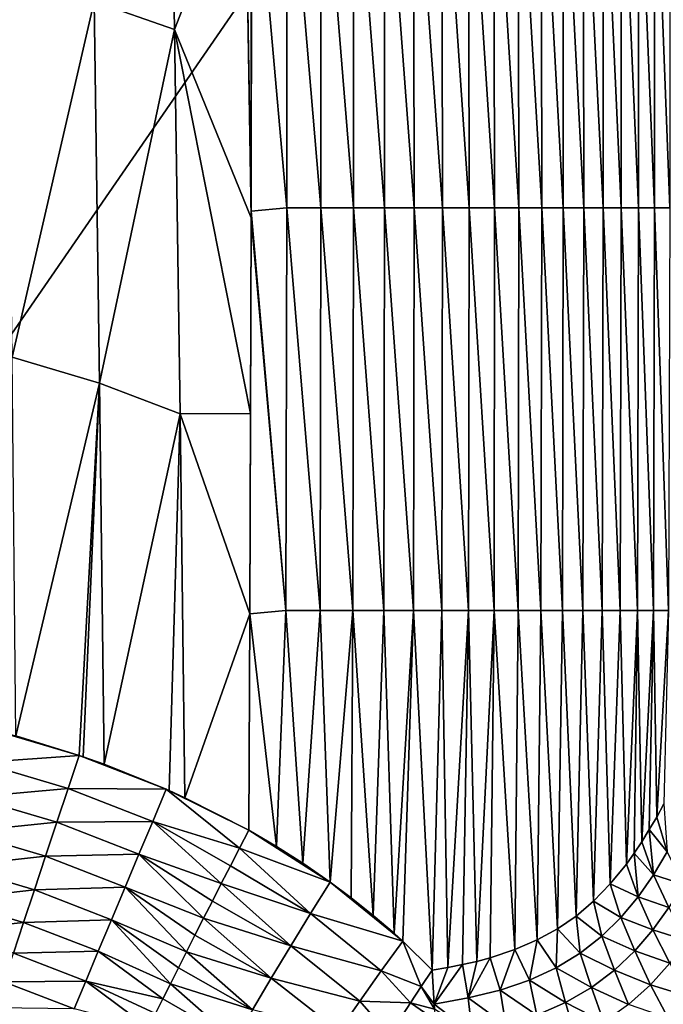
# Model space of a CAD drawing. Header units: metres. Extents: x -36 to 82, y -104 to 104.
# Tile 110 of 245: x 4 to 13, y 18 to 32. Entities that reach past the tile are written whole.
import ezdxf

# ---------------------------------------------------------------- set-up
doc = ezdxf.new("R2010")
doc.units = ezdxf.units.M
doc.layers.add('solid_FIT-SHOWER-153_SW0001', color=7, linetype='CONTINUOUS')

msp = doc.modelspace()

# ---------------------------------------------------------------- linework, layer by layer
at = {"layer": 'solid_FIT-SHOWER-153_SW0001'}
for points in [[(-14.693651, 42.661289, 16.90811), (-14.693445, 0, 16.90811), (14.693646, 42.661285, 16.90811)], [(-14.693445, 0, 16.90811), (14.69341, 0.000001, 16.90811), (14.693646, 42.661285, 16.90811)], [(6.430713, 37.097256, -21.148977), (6.518229, 31.738871, -21.270374), (5.398849, 32.128143, -21.280136)], [(7.503498, 34.264439, -21.184338), (6.518229, 31.738871, -21.270374), (6.430713, 37.097256, -21.148977)], [(7.59063, 34.830753, -21.167156), (8.083696, 34.866535, -21.142527), (8.081843, 29.252817, -21.271347)], [(8.083696, 34.866535, -21.142527), (8.557365, 29.252817, -21.245386), (8.081843, 29.252817, -21.271347)], [(8.083696, 34.866535, -21.142527), (8.555352, 34.866535, -21.113249), (8.557365, 29.252817, -21.245386)], [(8.555352, 34.866535, -21.113249), (9.011249, 29.252817, -21.213551), (8.557365, 29.252817, -21.245386)], [(8.555352, 34.866535, -21.113249), (9.006259, 34.866535, -21.077728), (9.011249, 29.252817, -21.213551)], [(9.006259, 34.866535, -21.077728), (9.444077, 29.252817, -21.175125), (9.011249, 29.252817, -21.213551)], [(9.006259, 34.866535, -21.077728), (9.436896, 34.866535, -21.035248), (9.444077, 29.252817, -21.175125)], [(9.436896, 34.866535, -21.035248), (9.856436, 29.252817, -21.129387), (9.444077, 29.252817, -21.175125)], [(9.436896, 34.866535, -21.035248), (9.847745, 34.866535, -20.98509), (9.856436, 29.252817, -21.129387)], [(9.847745, 34.866535, -20.98509), (10.248909, 29.252817, -21.075619), (9.856436, 29.252817, -21.129387)], [(9.847745, 34.866535, -20.98509), (10.239284, 34.866535, -20.926531), (10.248909, 29.252817, -21.075619)], [(10.239284, 34.866535, -20.926531), (10.622073, 29.252817, -21.012989), (10.248909, 29.252817, -21.075619)], [(10.239284, 34.866535, -20.926531), (10.612005, 34.866535, -20.858717), (10.622073, 29.252817, -21.012989)], [(10.612005, 34.866535, -20.858717), (10.976489, 29.252817, -20.940483), (10.622073, 29.252817, -21.012989)], [(10.612005, 34.866535, -20.858717), (10.966413, 34.866535, -20.780647), (10.976489, 29.252817, -20.940483)], [(10.966413, 34.866535, -20.780647), (11.312718, 29.252817, -20.857067), (10.976489, 29.252817, -20.940483)], [(10.966413, 34.866535, -20.780647), (11.303013, 34.866535, -20.691313), (11.312718, 29.252817, -20.857067)], [(11.303013, 34.866535, -20.691313), (11.63132, 29.252817, -20.761709), (11.312718, 29.252817, -20.857067)], [(11.303013, 34.866535, -20.691313), (11.622309, 34.866535, -20.589706), (11.63132, 29.252817, -20.761709)], [(11.622309, 34.866535, -20.589706), (11.932855, 29.252817, -20.65337), (11.63132, 29.252817, -20.761709)], [(11.622309, 34.866535, -20.589706), (11.924805, 34.866535, -20.474819), (11.932855, 29.252817, -20.65337)], [(11.924805, 34.866535, -20.474819), (12.217882, 29.252817, -20.531021), (11.932855, 29.252817, -20.65337)], [(11.924805, 34.866535, -20.474819), (12.211006, 34.866535, -20.345644), (12.217882, 29.252817, -20.531021)], [(12.211006, 34.866535, -20.345644), (12.486962, 29.252817, -20.393625), (12.217882, 29.252817, -20.531021)], [(12.211006, 34.866535, -20.345644), (12.481418, 34.866535, -20.201172), (12.486962, 29.252817, -20.393625)], [(12.481418, 34.866535, -20.201172), (12.740657, 29.252817, -20.240149), (12.486962, 29.252817, -20.393625)], [(12.481418, 34.866535, -20.201172), (12.736544, 34.866535, -20.040394), (12.740657, 29.252817, -20.240149)], [(12.736544, 34.866535, -20.040394), (12.979522, 29.252817, -20.06955), (12.740657, 29.252817, -20.240149)], [(12.736544, 34.866535, -20.040394), (12.976889, 34.866535, -19.862286), (12.979522, 29.252817, -20.06955)], [(12.976889, 34.866535, -19.862286), (13.204091, 29.252817, -19.880655), (12.979522, 29.252817, -20.06955)], [(12.976889, 34.866535, -19.862286), (13.20295, 34.866535, -19.665697), (13.204091, 29.252817, -19.880655)], [(13.20295, 34.866535, -19.665697), (13.414881, 29.252817, -19.672211), (13.204091, 29.252817, -19.880655)], [(13.20295, 34.866535, -19.665697), (13.415225, 34.866535, -19.449417), (13.414881, 29.252817, -19.672211)], [(7.59063, 34.830753, -21.167156), (8.081843, 29.252817, -21.271347), (7.58375, 29.20372, -21.293169)], [(7.589278, 32.75663, -21.216118), (7.59063, 34.830753, -21.167156), (7.58375, 29.20372, -21.293169)], [(7.503498, 34.264439, -21.184338), (7.583547, 29.110722, -21.295069), (6.518229, 31.738871, -21.270374)], [(7.503498, 34.264439, -21.184338), (7.58375, 29.20372, -21.293169), (7.583547, 29.110722, -21.295069)], [(7.503498, 34.264439, -21.184338), (7.589278, 32.75663, -21.216118), (7.58375, 29.20372, -21.293169)], [(5.398849, 32.128143, -21.280136), (4.25501, 27.169266, -21.384113), (4.190236, 32.455944, -21.283257)], [(5.398849, 32.128143, -21.280136), (5.472701, 26.808683, -21.381742), (4.25501, 27.169266, -21.384113)], [(6.518229, 31.738871, -21.270374), (5.472701, 26.808683, -21.381742), (5.398849, 32.128143, -21.280136)], [(6.518229, 31.738871, -21.270374), (6.596653, 26.380486, -21.37336), (5.472701, 26.808683, -21.381742)], [(6.518229, 31.738871, -21.270374), (7.583547, 29.110722, -21.295069), (7.57619, 26.386131, -21.348135)], [(6.518229, 31.738871, -21.270374), (7.57619, 26.386131, -21.348135), (6.596653, 26.380486, -21.37336)], [(7.58375, 29.20372, -21.293169), (8.081843, 29.252817, -21.271347), (8.067081, 23.639097, -21.37834)], [(8.081843, 29.252817, -21.271347), (8.5451, 23.639097, -21.355431), (8.067081, 23.639097, -21.37834)], [(8.081843, 29.252817, -21.271347), (8.557365, 29.252817, -21.245386), (8.5451, 23.639097, -21.355431)], [(8.557365, 29.252817, -21.245386), (9.000809, 23.639097, -21.327038), (8.5451, 23.639097, -21.355431)], [(8.557365, 29.252817, -21.245386), (9.011249, 29.252817, -21.213551), (9.000809, 23.639097, -21.327038)], [(9.011249, 29.252817, -21.213551), (9.434876, 23.639097, -21.292446), (9.000809, 23.639097, -21.327038)], [(9.011249, 29.252817, -21.213551), (9.444077, 29.252817, -21.175125), (9.434876, 23.639097, -21.292446)], [(9.444077, 29.252817, -21.175125), (9.847974, 23.639097, -21.250948), (9.434876, 23.639097, -21.292446)], [(9.444077, 29.252817, -21.175125), (9.856436, 29.252817, -21.129387), (9.847974, 23.639097, -21.250948)], [(9.856436, 29.252817, -21.129387), (10.240771, 23.639097, -21.201826), (9.847974, 23.639097, -21.250948)], [(9.856436, 29.252817, -21.129387), (10.248909, 29.252817, -21.075619), (10.240771, 23.639097, -21.201826)], [(10.248909, 29.252817, -21.075619), (10.613924, 23.639097, -21.144297), (10.240771, 23.639097, -21.201826)], [(10.248909, 29.252817, -21.075619), (10.622073, 29.252817, -21.012989), (10.613924, 23.639097, -21.144297)], [(10.622073, 29.252817, -21.012989), (10.968044, 23.639097, -21.077354), (10.613924, 23.639097, -21.144297)], [(10.622073, 29.252817, -21.012989), (10.976489, 29.252817, -20.940483), (10.968044, 23.639097, -21.077354)], [(10.976489, 29.252817, -20.940483), (11.303733, 23.639097, -20.999954), (10.968044, 23.639097, -21.077354)], [(10.976489, 29.252817, -20.940483), (11.312718, 29.252817, -20.857067), (11.303733, 23.639097, -20.999954)], [(11.312718, 29.252817, -20.857067), (11.621594, 23.639097, -20.911053), (11.303733, 23.639097, -20.999954)], [(11.312718, 29.252817, -20.857067), (11.63132, 29.252817, -20.761709), (11.621594, 23.639097, -20.911053)], [(11.63132, 29.252817, -20.761709), (11.92223, 23.639097, -20.809601), (11.621594, 23.639097, -20.911053)], [(11.63132, 29.252817, -20.761709), (11.932855, 29.252817, -20.65337), (11.92223, 23.639097, -20.809601)], [(11.932855, 29.252817, -20.65337), (12.206244, 23.639097, -20.694555), (11.92223, 23.639097, -20.809601)], [(11.932855, 29.252817, -20.65337), (12.217882, 29.252817, -20.531021), (12.206244, 23.639097, -20.694555)], [(12.217882, 29.252817, -20.531021), (12.474238, 23.639097, -20.564871), (12.206244, 23.639097, -20.694555)], [(12.217882, 29.252817, -20.531021), (12.486962, 29.252817, -20.393625), (12.474238, 23.639097, -20.564871)], [(12.486962, 29.252817, -20.393625), (12.726815, 23.639097, -20.419502), (12.474238, 23.639097, -20.564871)], [(12.486962, 29.252817, -20.393625), (12.740657, 29.252817, -20.240149), (12.726815, 23.639097, -20.419502)], [(12.740657, 29.252817, -20.240149), (12.964579, 23.639097, -20.257401), (12.726815, 23.639097, -20.419502)], [(12.740657, 29.252817, -20.240149), (12.979522, 29.252817, -20.06955), (12.964579, 23.639097, -20.257401)], [(12.979522, 29.252817, -20.06955), (13.188094, 23.639097, -20.077412), (12.964579, 23.639097, -20.257401)], [(12.979522, 29.252817, -20.06955), (13.204091, 29.252817, -19.880655), (13.188094, 23.639097, -20.077412)], [(13.204091, 29.252817, -19.880655), (13.397891, 23.639097, -19.878256), (13.188094, 23.639097, -20.077412)], [(13.204091, 29.252817, -19.880655), (13.414881, 29.252817, -19.672211), (13.397891, 23.639097, -19.878256)], [(7.583547, 29.110722, -21.295069), (8.067081, 23.639097, -21.37834), (7.565656, 23.593987, -21.397238)], [(7.57619, 26.386131, -21.348135), (7.583547, 29.110722, -21.295069), (7.565656, 23.593987, -21.397238)], [(7.583547, 29.110722, -21.295069), (7.58375, 29.20372, -21.293169), (8.067081, 23.639097, -21.37834)], [(5.472701, 26.808683, -21.381742), (4.306504, 21.892786, -21.467205), (4.25501, 27.169266, -21.384113)], [(5.472701, 26.808683, -21.381742), (5.190739, 21.618917, -21.466272), (4.306504, 21.892786, -21.467205)], [(5.472701, 26.808683, -21.381742), (5.246175, 21.599812, -21.466133), (5.190739, 21.618917, -21.466272)], [(5.472701, 26.808683, -21.381742), (5.535707, 21.496281, -21.465223), (5.246175, 21.599812, -21.466133)], [(6.596653, 26.380486, -21.37336), (5.535707, 21.496281, -21.465223), (5.472701, 26.808683, -21.381742)], [(6.596653, 26.380486, -21.37336), (6.441935, 21.129272, -21.459791), (5.535707, 21.496281, -21.465223)], [(6.596653, 26.380486, -21.37336), (6.66287, 21.028755, -21.457685), (6.441935, 21.129272, -21.459791)], [(6.596653, 26.380486, -21.37336), (7.57619, 26.386131, -21.348135), (7.565656, 23.593987, -21.397238)], [(6.596653, 26.380486, -21.37336), (7.565656, 23.593987, -21.397238), (6.66287, 21.028755, -21.457685)], [(7.565656, 23.593987, -21.397238), (8.067081, 23.639097, -21.37834), (7.939193, 20.34705, -21.435057)], [(8.067081, 23.639097, -21.37834), (8.305821, 20.114605, -21.423735), (7.939193, 20.34705, -21.435057)], [(8.067081, 23.639097, -21.37834), (8.5451, 23.639097, -21.355431), (8.305821, 20.114605, -21.423735)], [(8.5451, 23.639097, -21.355431), (8.687099, 19.852053, -21.40867), (8.305821, 20.114605, -21.423735)], [(8.5451, 23.639097, -21.355431), (9.000809, 23.639097, -21.327038), (8.687099, 19.852053, -21.40867)], [(9.000809, 23.639097, -21.327038), (8.977673, 19.635525, -21.394482), (8.687099, 19.852053, -21.40867)], [(9.000809, 23.639097, -21.327038), (9.285048, 19.389154, -21.376438), (8.977673, 19.635525, -21.394482)], [(9.000809, 23.639097, -21.327038), (9.434876, 23.639097, -21.292446), (9.285048, 19.389154, -21.376438)], [(9.434876, 23.639097, -21.292446), (9.574738, 19.138786, -21.356089), (9.285048, 19.389154, -21.376438)], [(9.434876, 23.639097, -21.292446), (9.847974, 23.639097, -21.250948), (9.574738, 19.138786, -21.356089)], [(9.847974, 23.639097, -21.250948), (9.695996, 19.028101, -21.346478), (9.574738, 19.138786, -21.356089)], [(9.847974, 23.639097, -21.250948), (10.104833, 18.625586, -21.308577), (9.695996, 19.028101, -21.346478)], [(9.847974, 23.639097, -21.250948), (10.240771, 23.639097, -21.201826), (10.104833, 18.625586, -21.308577)], [(10.240771, 23.639097, -21.201826), (10.323081, 18.661699, -21.28005), (10.104833, 18.625586, -21.308577)], [(10.240771, 23.639097, -21.201826), (10.613924, 23.639097, -21.144297), (10.323081, 18.661699, -21.28005)], [(10.613924, 23.639097, -21.144297), (10.530303, 18.702492, -21.249466), (10.323081, 18.661699, -21.28005)], [(10.613924, 23.639097, -21.144297), (10.727021, 18.747961, -21.21682), (10.530303, 18.702492, -21.249466)], [(10.613924, 23.639097, -21.144297), (10.968044, 23.639097, -21.077354), (10.727021, 18.747961, -21.21682)], [(10.968044, 23.639097, -21.077354), (10.913722, 18.798096, -21.182127), (10.727021, 18.747961, -21.21682)], [(10.968044, 23.639097, -21.077354), (11.258548, 18.911921, -21.106848), (10.913722, 18.798096, -21.182127)], [(10.968044, 23.639097, -21.077354), (11.303733, 23.639097, -20.999954), (11.258548, 18.911921, -21.106848)], [(11.303733, 23.639097, -20.999954), (11.570021, 19.045856, -21.023632), (11.258548, 18.911921, -21.106848)], [(11.303733, 23.639097, -20.999954), (11.621594, 23.639097, -20.911053), (11.570021, 19.045856, -21.023632)], [(11.621594, 23.639097, -20.911053), (11.850418, 19.199623, -20.933285), (11.570021, 19.045856, -21.023632)], [(11.621594, 23.639097, -20.911053), (11.92223, 23.639097, -20.809601), (11.850418, 19.199623, -20.933285)], [(11.92223, 23.639097, -20.809601), (12.11055, 19.37937, -20.833317), (11.850418, 19.199623, -20.933285)], [(11.92223, 23.639097, -20.809601), (12.206244, 23.639097, -20.694555), (12.11055, 19.37937, -20.833317)], [(12.206244, 23.639097, -20.694555), (12.352772, 19.585779, -20.723179), (12.11055, 19.37937, -20.833317)], [(12.206244, 23.639097, -20.694555), (12.474238, 23.639097, -20.564871), (12.352772, 19.585779, -20.723179)], [(12.474238, 23.639097, -20.564871), (12.586036, 19.827251, -20.598238), (12.352772, 19.585779, -20.723179)], [(12.474238, 23.639097, -20.564871), (12.726815, 23.639097, -20.419502), (12.586036, 19.827251, -20.598238)], [(12.726815, 23.639097, -20.419502), (12.810653, 20.104124, -20.456766), (12.586036, 19.827251, -20.598238)], [(12.726815, 23.639097, -20.419502), (12.964579, 23.639097, -20.257401), (12.810653, 20.104124, -20.456766)], [(12.964579, 23.639097, -20.257401), (12.919688, 20.255226, -20.379335), (12.810653, 20.104124, -20.456766)], [(12.964579, 23.639097, -20.257401), (13.026304, 20.415598, -20.297293), (12.919688, 20.255226, -20.379335)], [(12.964579, 23.639097, -20.257401), (13.188094, 23.639097, -20.077412), (13.026304, 20.415598, -20.297293)], [(13.188094, 23.639097, -20.077412), (13.130713, 20.584402, -20.210266), (13.026304, 20.415598, -20.297293)], [(13.188094, 23.639097, -20.077412), (13.233299, 20.760098, -20.117685), (13.130713, 20.584402, -20.210266)], [(13.188094, 23.639097, -20.077412), (13.397891, 23.639097, -19.878256), (13.233299, 20.760098, -20.117685)], [(13.397891, 23.639097, -19.878256), (13.334147, 20.941542, -20.019136), (13.233299, 20.760098, -20.117685)], [(6.66287, 21.028755, -21.457685), (7.565656, 23.593987, -21.397238), (7.550569, 20.574837, -21.444304)], [(7.565656, 23.593987, -21.397238), (7.939193, 20.34705, -21.435057), (7.550569, 20.574837, -21.444304)], [(5.190739, 21.618917, -21.466272), (3.813808, 21.519484, -21.497715), (3.931362, 21.991364, -21.467056)], [(4.306504, 21.892786, -21.467205), (5.190739, 21.618917, -21.466272), (3.931362, 21.991364, -21.467056)], [(5.190739, 21.618917, -21.466272), (5.035315, 21.159111, -21.497528), (3.813808, 21.519484, -21.497715)], [(6.400339, 21.147684, -21.460146), (5.035315, 21.159111, -21.497528), (5.190739, 21.618917, -21.466272)], [(5.535707, 21.496281, -21.465223), (6.400339, 21.147684, -21.460146), (5.190739, 21.618917, -21.466272)], [(5.246175, 21.599812, -21.466133), (5.535707, 21.496281, -21.465223), (5.190739, 21.618917, -21.466272)], [(5.035315, 21.159111, -21.497528), (3.69433, 21.037243, -21.578964), (3.813808, 21.519484, -21.497715)], [(6.441935, 21.129272, -21.459791), (6.400339, 21.147684, -21.460146), (5.535707, 21.496281, -21.465223)], [(5.035315, 21.159111, -21.497528), (4.878666, 20.688061, -21.579334), (3.69433, 21.037243, -21.578964)], [(6.213217, 20.69766, -21.493244), (4.878666, 20.688061, -21.579334), (5.035315, 21.159111, -21.497528)], [(6.400339, 21.147684, -21.460146), (6.213217, 20.69766, -21.493244), (5.035315, 21.159111, -21.497528)], [(6.400339, 21.147684, -21.460146), (7.422771, 20.326788, -21.45936), (6.213217, 20.69766, -21.493244)], [(6.400339, 21.147684, -21.460146), (7.550569, 20.574837, -21.444304), (7.422771, 20.326788, -21.45936)], [(6.66287, 21.028755, -21.457685), (7.550569, 20.574837, -21.444304), (6.400339, 21.147684, -21.460146)], [(6.441935, 21.129272, -21.459791), (6.66287, 21.028755, -21.457685), (6.400339, 21.147684, -21.460146)], [(4.878666, 20.688061, -21.579334), (3.574111, 20.552166, -21.714188), (3.69433, 21.037243, -21.578964)], [(13.38053, 20.273779, -20.032974), (13.233299, 20.760098, -20.117685), (13.334147, 20.941542, -20.019136)], [(13.38053, 20.273779, -20.032974), (13.130713, 20.584402, -20.210266), (13.233299, 20.760098, -20.117685)], [(4.878666, 20.688061, -21.579334), (4.721246, 20.214287, -21.715044), (3.574111, 20.552166, -21.714188)], [(6.021053, 20.241255, -21.576614), (4.721246, 20.214287, -21.715044), (4.878666, 20.688061, -21.579334)], [(6.213217, 20.69766, -21.493244), (6.021053, 20.241255, -21.576614), (4.878666, 20.688061, -21.579334)], [(6.213217, 20.69766, -21.493244), (7.168998, 19.832279, -21.536543), (6.021053, 20.241255, -21.576614)], [(6.213217, 20.69766, -21.493244), (7.422771, 20.326788, -21.45936), (7.295361, 20.078842, -21.490116)], [(6.213217, 20.69766, -21.493244), (7.295361, 20.078842, -21.490116), (7.168998, 19.832279, -21.536543)], [(4.721246, 20.214287, -21.715044), (3.455217, 20.072592, -21.905285), (3.574111, 20.552166, -21.714188)], [(8.687099, 19.852053, -21.40867), (7.422771, 20.326788, -21.45936), (7.550569, 20.574837, -21.444304)], [(8.305821, 20.114605, -21.423735), (8.687099, 19.852053, -21.40867), (7.550569, 20.574837, -21.444304)], [(7.939193, 20.34705, -21.435057), (8.305821, 20.114605, -21.423735), (7.550569, 20.574837, -21.444304)], [(13.187304, 19.952654, -20.216732), (13.026304, 20.415598, -20.297293), (13.130713, 20.584402, -20.210266)], [(13.38053, 20.273779, -20.032974), (13.187304, 19.952654, -20.216732), (13.130713, 20.584402, -20.210266)], [(8.410578, 19.413237, -21.457582), (7.295361, 20.078842, -21.490116), (7.422771, 20.326788, -21.45936)], [(8.687099, 19.852053, -21.40867), (8.410578, 19.413237, -21.457582), (7.422771, 20.326788, -21.45936)], [(13.187304, 19.952654, -20.216732), (12.919688, 20.255226, -20.379335), (13.026304, 20.415598, -20.297293)], [(4.721246, 20.214287, -21.715044), (4.565767, 19.745918, -21.906528), (3.455217, 20.072592, -21.905285)], [(5.8283, 19.782337, -21.713667), (4.565767, 19.745918, -21.906528), (4.721246, 20.214287, -21.715044)], [(6.021053, 20.241255, -21.576614), (5.8283, 19.782337, -21.713667), (4.721246, 20.214287, -21.715044)], [(6.021053, 20.241255, -21.576614), (6.922381, 19.349092, -21.675135), (5.8283, 19.782337, -21.713667)], [(6.021053, 20.241255, -21.576614), (7.168998, 19.832279, -21.536543), (7.044579, 19.588846, -21.598293)], [(6.021053, 20.241255, -21.576614), (7.044579, 19.588846, -21.598293), (6.922381, 19.349092, -21.675135)], [(12.97321, 19.646646, -20.390312), (12.810653, 20.104124, -20.456766), (12.919688, 20.255226, -20.379335)], [(13.187304, 19.952654, -20.216732), (12.97321, 19.646646, -20.390312), (12.919688, 20.255226, -20.379335)], [(13.596802, 19.82283, -19.954266), (13.187304, 19.952654, -20.216732), (13.38053, 20.273779, -20.032974)], [(4.565767, 19.745918, -21.906528), (3.339859, 19.607454, -22.152336), (3.455217, 20.072592, -21.905285)], [(8.410578, 19.413237, -21.457582), (7.168998, 19.832279, -21.536543), (7.295361, 20.078842, -21.490116)], [(12.97321, 19.646646, -20.390312), (12.586036, 19.827251, -20.598238), (12.810653, 20.104124, -20.456766)], [(13.400957, 19.497238, -20.159887), (12.97321, 19.646646, -20.390312), (13.187304, 19.952654, -20.216732)], [(13.596802, 19.82283, -19.954266), (13.400957, 19.497238, -20.159887), (13.187304, 19.952654, -20.216732)], [(5.8283, 19.782337, -21.713667), (5.63829, 19.328753, -21.90621), (4.565767, 19.745918, -21.906528)], [(5.8283, 19.782337, -21.713667), (6.685246, 18.881786, -21.873693), (5.63829, 19.328753, -21.90621)], [(5.8283, 19.782337, -21.713667), (6.922381, 19.349092, -21.675135), (6.802348, 19.112904, -21.767122)], [(5.8283, 19.782337, -21.713667), (6.802348, 19.112904, -21.767122), (6.685246, 18.881786, -21.873693)], [(8.136787, 18.964989, -21.563673), (7.044579, 19.588846, -21.598293), (7.168998, 19.832279, -21.536543)], [(8.410578, 19.413237, -21.457582), (8.136787, 18.964989, -21.563673), (7.168998, 19.832279, -21.536543)], [(8.687099, 19.852053, -21.40867), (9.695996, 19.028101, -21.346478), (8.410578, 19.413237, -21.457582)], [(9.574738, 19.138786, -21.356089), (9.695996, 19.028101, -21.346478), (8.687099, 19.852053, -21.40867)], [(9.285048, 19.389154, -21.376438), (8.687099, 19.852053, -21.40867), (8.977673, 19.635525, -21.394482)], [(9.285048, 19.389154, -21.376438), (9.574738, 19.138786, -21.356089), (8.687099, 19.852053, -21.40867)], [(12.734668, 19.360064, -20.553663), (12.352772, 19.585779, -20.723179), (12.586036, 19.827251, -20.598238)], [(12.97321, 19.646646, -20.390312), (12.734668, 19.360064, -20.553663), (12.586036, 19.827251, -20.598238)], [(4.565767, 19.745918, -21.906528), (4.41513, 19.291672, -22.153849), (3.339859, 19.607454, -22.152336)], [(5.63829, 19.328753, -21.90621), (4.41513, 19.291672, -22.153849), (4.565767, 19.745918, -21.906528)], [(13.179563, 19.185907, -20.356062), (12.734668, 19.360064, -20.553663), (12.97321, 19.646646, -20.390312)], [(13.400957, 19.497238, -20.159887), (13.179563, 19.185907, -20.356062), (12.97321, 19.646646, -20.390312)], [(4.41513, 19.291672, -22.153849), (3.230282, 19.165813, -22.453398), (3.339859, 19.607454, -22.152336)], [(8.136787, 18.964989, -21.563673), (6.922381, 19.349092, -21.675135), (7.044579, 19.588846, -21.598293)], [(12.46776, 19.097322, -20.706207), (12.11055, 19.37937, -20.833317), (12.352772, 19.585779, -20.723179)], [(12.734668, 19.360064, -20.553663), (12.46776, 19.097322, -20.706207), (12.352772, 19.585779, -20.723179)], [(13.647593, 19.037582, -20.146805), (13.179563, 19.185907, -20.356062), (13.400957, 19.497238, -20.159887)], [(8.410578, 19.413237, -21.457582), (9.396523, 18.614719, -21.408272), (8.136787, 18.964989, -21.563673)], [(8.410578, 19.413237, -21.457582), (9.695996, 19.028101, -21.346478), (9.396523, 18.614719, -21.408272)], [(12.168443, 18.862535, -20.847), (11.850418, 19.199623, -20.933285), (12.11055, 19.37937, -20.833317)], [(12.46776, 19.097322, -20.706207), (12.168443, 18.862535, -20.847), (12.11055, 19.37937, -20.833317)], [(12.928752, 18.893419, -20.541866), (12.46776, 19.097322, -20.706207), (12.734668, 19.360064, -20.553663)], [(13.179563, 19.185907, -20.356062), (12.928752, 18.893419, -20.541866), (12.734668, 19.360064, -20.553663)], [(4.41513, 19.291672, -22.153849), (4.27227, 18.860374, -22.455048), (3.230282, 19.165813, -22.453398)], [(5.454572, 18.888899, -22.154243), (4.27227, 18.860374, -22.455048), (4.41513, 19.291672, -22.153849)], [(5.63829, 19.328753, -21.90621), (5.454572, 18.888899, -22.154243), (4.41513, 19.291672, -22.153849)], [(5.63829, 19.328753, -21.90621), (6.460863, 18.43681, -22.129528), (5.454572, 18.888899, -22.154243)], [(5.63829, 19.328753, -21.90621), (6.685246, 18.881786, -21.873693), (6.571408, 18.656406, -21.994493)], [(5.63829, 19.328753, -21.90621), (6.571408, 18.656406, -21.994493), (6.460863, 18.43681, -22.129528)], [(7.865131, 18.515682, -21.730673), (6.802348, 19.112904, -21.767122), (6.922381, 19.349092, -21.675135)], [(8.136787, 18.964989, -21.563673), (7.865131, 18.515682, -21.730673), (6.922381, 19.349092, -21.675135)], [(7.865131, 18.515682, -21.730673), (6.685246, 18.881786, -21.873693), (6.802348, 19.112904, -21.767122)], [(11.833616, 18.658813, -20.974663), (11.570021, 19.045856, -21.023632), (11.850418, 19.199623, -20.933285)], [(12.168443, 18.862535, -20.847), (11.833616, 18.658813, -20.974663), (11.850418, 19.199623, -20.933285)], [(12.644636, 18.624586, -20.715746), (12.168443, 18.862535, -20.847), (12.46776, 19.097322, -20.706207)], [(12.928752, 18.893419, -20.541866), (12.644636, 18.624586, -20.715746), (12.46776, 19.097322, -20.706207)], [(13.41519, 18.720762, -20.368061), (12.928752, 18.893419, -20.541866), (13.179563, 19.185907, -20.356062)], [(13.647593, 19.037582, -20.146805), (13.41519, 18.720762, -20.368061), (13.179563, 19.185907, -20.356062)], [(8.136787, 18.964989, -21.563673), (9.098505, 18.194675, -21.525789), (7.865131, 18.515682, -21.730673)], [(8.136787, 18.964989, -21.563673), (9.396523, 18.614719, -21.408272), (9.098505, 18.194675, -21.525789)], [(9.396523, 18.614719, -21.408272), (9.695996, 19.028101, -21.346478), (9.952373, 18.39591, -21.338434)], [(9.695996, 19.028101, -21.346478), (10.104833, 18.625586, -21.308577), (9.952373, 18.39591, -21.338434)], [(11.461601, 18.487631, -21.087818), (11.258548, 18.911921, -21.106848), (11.570021, 19.045856, -21.023632)], [(11.833616, 18.658813, -20.974663), (11.461601, 18.487631, -21.087818), (11.570021, 19.045856, -21.023632)], [(5.280721, 18.471277, -22.455778), (4.139982, 18.460449, -22.806133), (4.27227, 18.860374, -22.455048)], [(5.454572, 18.888899, -22.154243), (5.280721, 18.471277, -22.455778), (4.27227, 18.860374, -22.455048)], [(5.454572, 18.888899, -22.154243), (6.354349, 18.22447, -22.27791), (5.280721, 18.471277, -22.455778)], [(5.454572, 18.888899, -22.154243), (6.460863, 18.43681, -22.129528), (6.354349, 18.22447, -22.27791)], [(7.60115, 18.074125, -21.959997), (6.571408, 18.656406, -21.994493), (6.685246, 18.881786, -21.873693)], [(7.865131, 18.515682, -21.730673), (7.60115, 18.074125, -21.959997), (6.685246, 18.881786, -21.873693)], [(11.052629, 18.34837, -21.185532), (10.913722, 18.798096, -21.182127), (11.258548, 18.911921, -21.106848)], [(11.461601, 18.487631, -21.087818), (11.052629, 18.34837, -21.185532), (11.258548, 18.911921, -21.106848)], [(12.323774, 18.384001, -20.87571), (11.833616, 18.658813, -20.974663), (12.168443, 18.862535, -20.847)], [(12.644636, 18.624586, -20.715746), (12.323774, 18.384001, -20.87571), (12.168443, 18.862535, -20.847)], [(13.148198, 18.422207, -20.578461), (12.644636, 18.624586, -20.715746), (12.928752, 18.893419, -20.541866)], [(13.41519, 18.720762, -20.368061), (13.148198, 18.422207, -20.578461), (12.928752, 18.893419, -20.541866)], [(10.134048, 18.151438, -21.335407), (10.323081, 18.661699, -21.28005), (10.530303, 18.702492, -21.249466)], [(10.608624, 18.238377, -21.267702), (10.134048, 18.151438, -21.335407), (10.530303, 18.702492, -21.249466)], [(10.608624, 18.238377, -21.267702), (10.530303, 18.702492, -21.249466), (10.727021, 18.747961, -21.21682)], [(10.608624, 18.238377, -21.267702), (10.727021, 18.747961, -21.21682), (10.913722, 18.798096, -21.182127)], [(11.052629, 18.34837, -21.185532), (10.608624, 18.238377, -21.267702), (10.913722, 18.798096, -21.182127)], [(13.67807, 18.2591, -20.430283), (13.148198, 18.422207, -20.578461), (13.41519, 18.720762, -20.368061)], [(7.60115, 18.074125, -21.959997), (6.460863, 18.43681, -22.129528), (6.571408, 18.656406, -21.994493)], [(9.098505, 18.194675, -21.525789), (9.396523, 18.614719, -21.408272), (9.802206, 18.168016, -21.38311)], [(9.396523, 18.614719, -21.408272), (9.952373, 18.39591, -21.338434), (9.802206, 18.168016, -21.38311)], [(9.952373, 18.39591, -21.338434), (10.104833, 18.625586, -21.308577), (10.134048, 18.151438, -21.335407)], [(10.134048, 18.151438, -21.335407), (10.104833, 18.625586, -21.308577), (10.323081, 18.661699, -21.28005)], [(11.964254, 18.175241, -21.019503), (11.461601, 18.487631, -21.087818), (11.833616, 18.658813, -20.974663)], [(12.323774, 18.384001, -20.87571), (11.964254, 18.175241, -21.019503), (11.833616, 18.658813, -20.974663)], [(12.842882, 18.147156, -20.775404), (12.323774, 18.384001, -20.87571), (12.644636, 18.624586, -20.715746)], [(13.148198, 18.422207, -20.578461), (12.842882, 18.147156, -20.775404), (12.644636, 18.624586, -20.715746)], [(5.120126, 18.083988, -22.806808), (4.020747, 18.099392, -23.20121), (4.139982, 18.460449, -22.806133)], [(5.280721, 18.471277, -22.455778), (5.120126, 18.083988, -22.806808), (4.139982, 18.460449, -22.806133)], [(5.280721, 18.471277, -22.455778), (6.154152, 17.823025, -22.613564), (5.120126, 18.083988, -22.806808)], [(5.280721, 18.471277, -22.455778), (6.354349, 18.22447, -22.27791), (6.252081, 18.019814, -22.439291)], [(5.280721, 18.471277, -22.455778), (6.252081, 18.019814, -22.439291), (6.154152, 17.823025, -22.613564)], [(7.350582, 17.649618, -22.250698), (6.354349, 18.22447, -22.27791), (6.460863, 18.43681, -22.129528)], [(7.60115, 18.074125, -21.959997), (7.350582, 17.649618, -22.250698), (6.460863, 18.43681, -22.129528)], [(7.865131, 18.515682, -21.730673), (8.805156, 17.774183, -21.702068), (7.60115, 18.074125, -21.959997)], [(7.865131, 18.515682, -21.730673), (9.098505, 18.194675, -21.525789), (8.805156, 17.774183, -21.702068)], [(9.802206, 18.168016, -21.38311), (9.952373, 18.39591, -21.338434), (10.138535, 18.082664, -21.343025)], [(9.952373, 18.39591, -21.338434), (10.134048, 18.151438, -21.335407), (10.138535, 18.082664, -21.343025)], [(11.566064, 18.000111, -21.145252), (11.052629, 18.34837, -21.185532), (11.461601, 18.487631, -21.087818)], [(11.964254, 18.175241, -21.019503), (11.566064, 18.000111, -21.145252), (11.461601, 18.487631, -21.087818)], [(13.39095, 17.954422, -20.667122), (12.842882, 18.147156, -20.775404), (13.148198, 18.422207, -20.578461)], [(13.67807, 18.2591, -20.430283), (13.39095, 17.954422, -20.667122), (13.148198, 18.422207, -20.578461)], [(11.131269, 17.858095, -21.25201), (10.608624, 18.238377, -21.267702), (11.052629, 18.34837, -21.185532)], [(11.566064, 18.000111, -21.145252), (11.131269, 17.858095, -21.25201), (11.052629, 18.34837, -21.185532)], [(12.496566, 17.900696, -20.955828), (11.964254, 18.175241, -21.019503), (12.323774, 18.384001, -20.87571)], [(12.842882, 18.147156, -20.775404), (12.496566, 17.900696, -20.955828), (12.323774, 18.384001, -20.87571)], [(7.350582, 17.649618, -22.250698), (6.252081, 18.019814, -22.439291), (6.354349, 18.22447, -22.27791)], [(8.805156, 17.774183, -21.702068), (9.098505, 18.194675, -21.525789), (9.509744, 17.718767, -21.516821)], [(9.098505, 18.194675, -21.525789), (9.802206, 18.168016, -21.38311), (9.509744, 17.718767, -21.516821)], [(9.509744, 17.718767, -21.516821), (9.802206, 18.168016, -21.38311), (10.148663, 17.931202, -21.363192)], [(9.802206, 18.168016, -21.38311), (10.138535, 18.082664, -21.343025), (10.148663, 17.931202, -21.363192)], [(10.663409, 17.746431, -21.340115), (10.134048, 18.151438, -21.335407), (10.608624, 18.238377, -21.267702)], [(10.663409, 17.746431, -21.340115), (10.138535, 18.082664, -21.343025), (10.134048, 18.151438, -21.335407)], [(11.131269, 17.858095, -21.25201), (10.663409, 17.746431, -21.340115), (10.608624, 18.238377, -21.267702)], [(12.108708, 17.686878, -21.116629), (11.566064, 18.000111, -21.145252), (11.964254, 18.175241, -21.019503)], [(12.496566, 17.900696, -20.955828), (12.108708, 17.686878, -21.116629), (11.964254, 18.175241, -21.019503)]]:
    msp.add_3dface(points, dxfattribs=at)

doc.saveas('drawing.dxf')
